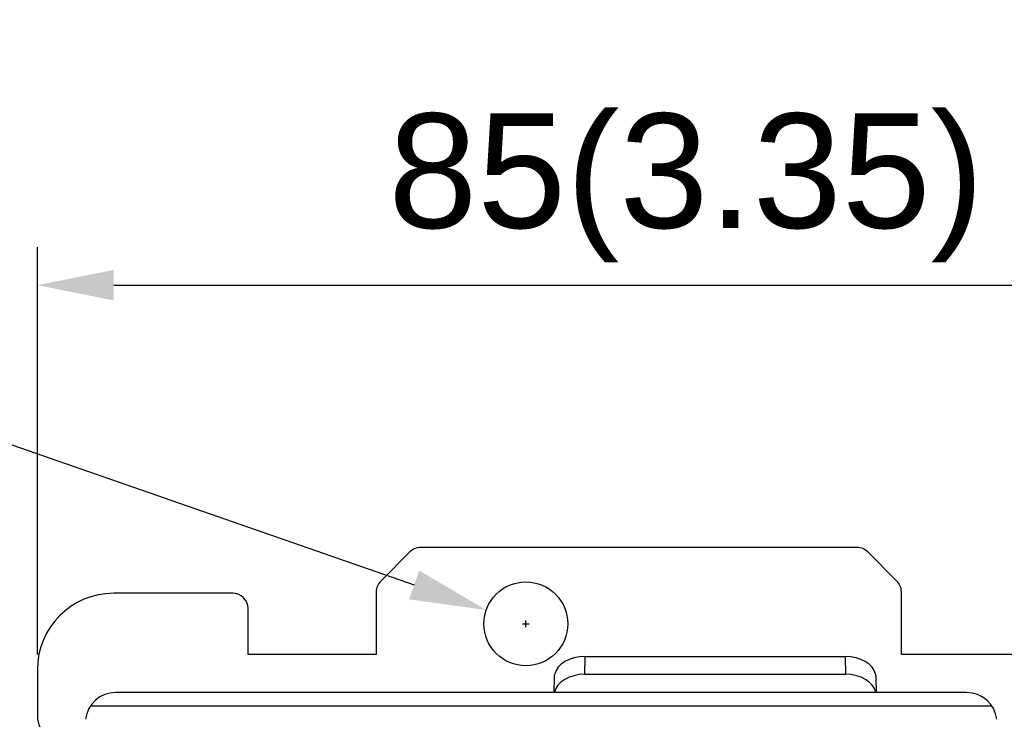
# Model space of a CAD drawing. Header units: millimetres. Extents: x 1895 to 2561, y -1570 to -291.
# Tile 54 of 61: x 2127 to 2191, y -569 to -524. Entities that reach past the tile are written whole.
import ezdxf

# ---------------------------------------------------------------- set-up
doc = ezdxf.new("R2010")
doc.units = ezdxf.units.MM
doc.header["$LTSCALE"] = 23.1
doc.header["$PDMODE"] = 3
doc.header["$PDSIZE"] = 0.31
doc.layers.get('0').update_dxf_attribs({"linetype": 'CONTINUOUS'})
doc.layers.get('Defpoints').update_dxf_attribs({"linetype": 'CONTINUOUS'})
doc.styles.get("Standard").update_dxf_attribs({"font": 'arial.ttf'})
doc.dimstyles.new('DIMSTYLE_2$0', dxfattribs={"dimtxt": 2.5, "dimasz": 3, "dimexe": 0.18, "dimexo": 0.0625, "dimgap": 0.09, "dimtad": 1, "dimdec": 0, "dimdsep": 46, "dimtxsty": 'Standard', "dimblk": '_FILLED', "dimcen": 0.09, "dimadec": 0, "dimazin": 0, "dimtp": 0.01, "dimtm": 0.01, "dimtfac": 1, "dimtdec": 0, "dimtofl": 0, "dimtmove": 0, "dimatfit": 3, "dimldrblk": '_FILLED', "dimfxl": 0, "dimtolj": 1, "dimarcsym": 0})
doc.dimstyles.new('DIMSTYLE_2$3', dxfattribs={"dimtxt": 2.5, "dimasz": 3, "dimexe": 0.18, "dimexo": 0.0625, "dimgap": 0.09, "dimtad": 1, "dimdec": 0, "dimdsep": 46, "dimtxsty": 'Standard', "dimblk": '_FILLED', "dimcen": 0.09, "dimadec": 0, "dimazin": 0, "dimtp": 0.01, "dimtm": 0.01, "dimtfac": 1, "dimtdec": 0, "dimtofl": 0, "dimtmove": 0, "dimatfit": 3, "dimldrblk": '_FILLED', "dimfxl": 0, "dimtolj": 1, "dimarcsym": 0})

# ---------------------------------------------------------------- blocks, each defined once
blk = doc.blocks.new('_FILLED')
at = {"color": 0, "linetype": 'ByBlock'}
blk.add_solid([(0, 0), (-1, 0.2), (-1, -0.2)], dxfattribs=at)
blk = doc.blocks.new('*D6')
at = {"color": 0, "linetype": 'Continuous', "lineweight": -2}
for p, q in [((2128.07, -565.223), (2128.07, -538.542)), ((2213.07, -562.223), (2213.07, -538.542)), ((2133.07, -541.042), (2208.07, -541.042))]:
    blk.add_line(p, q, dxfattribs=at)
at = {"layer": 'Defpoints', "color": 0, "linetype": 'Continuous'}
for p in [(2213.07, -541.042), (2213.07, -563.223), (2128.07, -566.223)]:
    blk.add_point(p, dxfattribs=at)
at = {"color": 0, "linetype": 'Continuous', "lineweight": -2, "xscale": 5, "yscale": 5, "zscale": 5, "rotation": 180}
blk.add_blockref('_FILLED', (2128.07, -541.042), dxfattribs=at)
at = {"color": 0, "linetype": 'Continuous', "lineweight": -2, "xscale": 5, "yscale": 5, "zscale": 5}
blk.add_blockref('_FILLED', (2213.07, -541.042), dxfattribs=at)
at = {"color": 0, "linetype": 'Continuous', "insert": (2170.57, -529.792), "char_height": 7.5, "width": 13.00186, "attachment_point": 2, "line_spacing_factor": 0.9}
blk.add_mtext('\\A1;85(3.35)', dxfattribs=at)
blk = doc.blocks.new('*D13')
at = {"color": 0, "linetype": 'Continuous', "lineweight": -2}
for p, q in [((2075.74, -533.881), (2152.75, -560.676)), ((2160.07, -563.448), (2160.07, -562.998)), ((2159.845, -563.223), (2160.295, -563.223))]:
    blk.add_line(p, q, dxfattribs=at)
at = {"layer": 'Defpoints', "color": 0, "linetype": 'Continuous'}
for p in [(2157.473, -562.319), (2162.667, -564.126)]:
    blk.add_point(p, dxfattribs=at)
at = {"color": 0, "linetype": 'Continuous', "lineweight": -2, "xscale": 5, "yscale": 5, "zscale": 5, "rotation": 340.8155224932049}
blk.add_blockref('_FILLED', (2157.473, -562.319), dxfattribs=at)
at = {"color": 0, "linetype": 'Continuous', "insert": (2101.405, -536.282), "char_height": 7.5, "attachment_point": 5, "rotation": 340.81552}
blk.add_mtext('\\A1;{\\fISOCPEUR|b0|i0|c0|p34;%%C}5.5(0.22)', dxfattribs=at)

msp = doc.modelspace()

# ---------------------------------------------------------------- linework, layer by layer
at = {"color": 0, "linetype": 'Continuous'}
for p, q in [((2152.477, -558.516), (2150.563, -560.43)), ((2181.756, -558.223), (2153.184, -558.223)), ((2184.377, -560.43), (2182.463, -558.516)), ((2150.27, -561.137), (2150.27, -565.223)), ((2184.67, -565.223), (2184.67, -561.137)), ((2140.87, -561.223), (2133.07, -561.223)), ((2141.87, -565.223), (2141.87, -562.223)), ((2150.27, -565.223), (2141.87, -565.223)), ((2163.929, -566.531), (2163.948, -565.357)), ((2163.948, -565.357), (2180.991, -565.357)), ((2180.991, -565.357), (2181.011, -566.531)), ((2193.47, -565.223), (2184.67, -565.223)), ((2128.07, -566.223), (2128.07, -569.223)), ((2161.931, -567.723), (2161.948, -566.708)), ((2163.929, -566.531), (2181.011, -566.531)), ((2182.991, -566.708), (2183.009, -567.723)), ((2188.932, -567.723), (2133.208, -567.723)), ((2131.552, -568.601), (2190.588, -568.601))]:
    msp.add_line(p, q, dxfattribs=at)
msp.add_circle((2160.07, -563.223), 2.75, dxfattribs=at)
for centre, radius, start, end in [((2153.184, -559.223), 1, 90, 135), ((2181.756, -559.223), 1, 45, 90), ((2151.27, -561.137), 1, 135, 180), ((2183.67, -561.137), 1, 0, 45), ((2133.07, -566.223), 5, 90, 180), ((2140.87, -562.223), 1, 0, 90), ((2133.208, -569.723), 2, 90, 173), ((2188.932, -569.723), 2, 7, 90), ((2130.07, -569.223), 2, 180, 231.10801)]:
    msp.add_arc(centre, radius, start, end, dxfattribs=at)
for centre, start_param, end_param in [((2163.948, -566.716), 1.570796, 3.005272), ((2180.991, -566.716), 0.136321, 1.570796), ((2163.929, -567.89), 1.570796, 3.006925), ((2181.011, -567.89), 0.134667, 1.570796)]:
    msp.add_ellipse(centre, major_axis=(2, 0), ratio=0.67939, start_param=start_param, end_param=end_param, dxfattribs=at)
for points, knots in [([(2161.948, -566.708), (2161.948, -566.693), (2161.951, -566.634), (2161.958, -566.575), (2161.967, -566.531)], [0, 0, 0, 0, 0.258011, 1, 1, 1, 1]), ([(2182.973, -566.531), (2182.976, -566.546), (2182.986, -566.604), (2182.991, -566.663), (2182.991, -566.708)], [0, 0, 0, 0, 0.242377, 1, 1, 1, 1])]:
    msp.add_open_spline(points, degree=3, knots=knots, dxfattribs=at)

# ---------------------------------------------------------------- dimensions: what is measured, and where the dimension line sits
dim = msp.add_diameter_dim_2p(p1=(2162.667, -564.126), p2=(2157.473, -562.319), text='{\\fISOCPEUR|b0|i0|c0|p34;%%C}5.5(0.22)', dimstyle='DIMSTYLE_2$3', override={"dimscale": 2.5, "dimtxt": 3, "dimasz": 2, "dimexe": 1, "dimexo": 0.4, "dimgap": 0.5, "dimtad": 3, "dimdec": 2}, dxfattribs=at)
dim.commit()
dim.dimension.update_dxf_attribs({"geometry": '*D13', "text_midpoint": (2099.378, -542.106), "dimtype": 163})
dim = msp.add_linear_dim(base=(2213.07, -541.042), p1=(2128.07, -566.223), p2=(2213.07, -563.223), text='<>(3.35)', dimstyle='DIMSTYLE_2$0', override={"dimscale": 2.5, "dimtxt": 3, "dimasz": 2, "dimexe": 1, "dimexo": 0.4, "dimgap": 0.5, "dimtad": 3, "dimdec": 2}, dxfattribs=at)
dim.commit()
dim.dimension.update_dxf_attribs({"geometry": '*D6', "text_midpoint": (2170.57, -541.042), "dimtype": 160})

doc.saveas('drawing.dxf')
